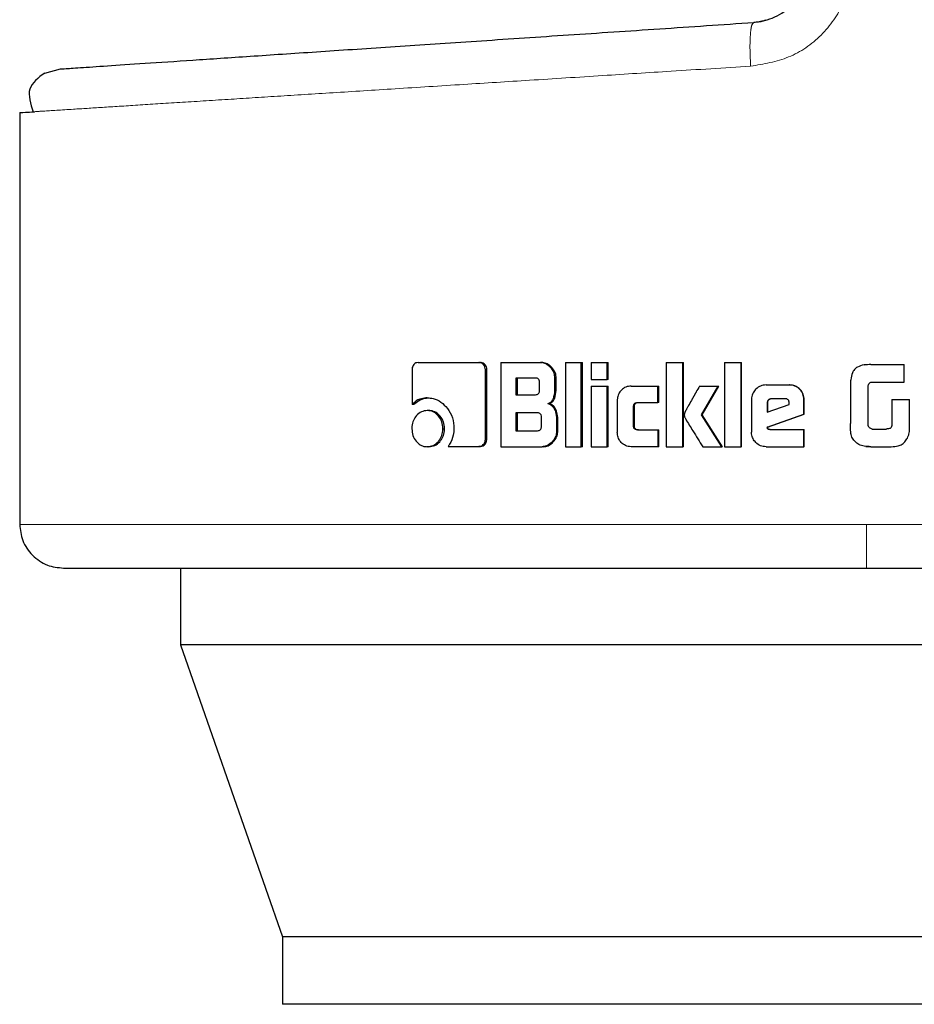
# Model space of a CAD drawing. Header units: millimetres. Extents: x 19 to 263, y 62 to 156.
# Tile 44 of 77: x 162.74 to 163.8, y 61.83 to 63. Entities that reach past the tile are written whole.
import ezdxf

# ---------------------------------------------------------------- set-up
doc = ezdxf.new("R2010")
doc.units = ezdxf.units.MM
doc.linetypes.add('PHANTOM', pattern=[12.7, 6.35, -1.27, 1.27, -1.27, 1.27, -1.27])

msp = doc.modelspace()

# ---------------------------------------------------------------- linework, layer by layer
at = {"color": 7, "linetype": 'Continuous', "lineweight": 25}
for p, q in [((162.7709, 62.9383), (162.7898, 62.9432)), ((162.7412, 62.8912), (162.7412, 62.402)), ((163.2074, 62.5858), (163.2074, 62.5445)), ((163.2146, 62.5943), (163.2869, 62.5943)), ((163.2869, 62.5943), (163.2887, 62.5943)), ((163.2945, 62.503), (163.2945, 62.5858)), ((163.2963, 62.5858), (163.2945, 62.5858)), ((163.2963, 62.503), (163.2963, 62.5858)), ((163.3128, 62.5943), (163.3128, 62.4943)), ((163.3128, 62.5943), (163.36, 62.5943)), ((163.36, 62.5943), (163.3615, 62.5943)), ((163.3897, 62.5943), (163.3897, 62.4943)), ((163.3897, 62.5943), (163.4085, 62.5943)), ((163.4085, 62.4943), (163.4085, 62.5943)), ((163.4085, 62.5943), (163.4099, 62.5943)), ((163.4099, 62.4943), (163.4099, 62.5943)), ((163.4203, 62.5943), (163.4393, 62.5943)), ((163.4203, 62.5943), (163.4203, 62.5743)), ((163.4393, 62.5743), (163.4393, 62.5943)), ((163.4393, 62.5943), (163.4406, 62.5943)), ((163.4406, 62.5743), (163.4406, 62.5943)), ((163.5095, 62.5943), (163.529, 62.5943)), ((163.5095, 62.5943), (163.5095, 62.4943)), ((163.529, 62.4943), (163.529, 62.5943)), ((163.529, 62.5943), (163.5299, 62.5943)), ((163.5299, 62.4943), (163.5299, 62.5943)), ((163.5787, 62.5943), (163.5984, 62.5943)), ((163.5787, 62.5943), (163.5787, 62.4943)), ((163.5984, 62.4943), (163.5984, 62.5943)), ((163.5984, 62.5943), (163.599, 62.5943)), ((163.599, 62.4943), (163.599, 62.5943)), ((163.7475, 62.5917), (163.7453, 62.5913)), ((163.7525, 62.5919), (163.7475, 62.5917)), ((163.7525, 62.5919), (163.7525, 62.5919)), ((163.7525, 62.5919), (163.7922, 62.5919)), ((163.7922, 62.5709), (163.7922, 62.5919)), ((163.3542, 62.5758), (163.3308, 62.5758)), ((163.3308, 62.5758), (163.3308, 62.5561)), ((163.3325, 62.5758), (163.3325, 62.5561)), ((163.3772, 62.5638), (163.3772, 62.5758)), ((163.3787, 62.5758), (163.3772, 62.5758)), ((163.3787, 62.5638), (163.3787, 62.5758)), ((163.4203, 62.5743), (163.4393, 62.5743)), ((163.4406, 62.5743), (163.4393, 62.5743)), ((163.3588, 62.5611), (163.3588, 62.5709)), ((163.3787, 62.5638), (163.3772, 62.5638)), ((163.4203, 62.5663), (163.4393, 62.5663)), ((163.4203, 62.5663), (163.4203, 62.4943)), ((163.4393, 62.4943), (163.4393, 62.5663)), ((163.4393, 62.5663), (163.4406, 62.5663)), ((163.4406, 62.4943), (163.4406, 62.5663)), ((163.4676, 62.5663), (163.4995, 62.5663)), ((163.4995, 62.5468), (163.4995, 62.5663)), ((163.4995, 62.5663), (163.5005, 62.5663)), ((163.5005, 62.5468), (163.5005, 62.5663)), ((163.549, 62.5663), (163.5712, 62.5663)), ((163.5513, 62.5321), (163.5712, 62.5663)), ((163.552, 62.5321), (163.5719, 62.5663)), ((163.5712, 62.5663), (163.5719, 62.5663)), ((163.628, 62.5676), (163.6557, 62.5676)), ((163.6557, 62.5676), (163.6561, 62.5676)), ((163.7284, 62.5678), (163.7284, 62.5219)), ((163.7495, 62.5194), (163.7495, 62.5669)), ((163.7533, 62.5709), (163.7922, 62.5709)), ((163.2255, 62.5523), (163.2276, 62.5523)), ((163.3308, 62.5561), (163.3542, 62.5561)), ((163.4513, 62.5493), (163.4513, 62.5113)), ((163.6108, 62.5503), (163.6108, 62.5116)), ((163.6505, 62.5513), (163.6343, 62.5513)), ((163.6733, 62.5503), (163.673, 62.5503)), ((163.673, 62.5328), (163.673, 62.5503)), ((163.6733, 62.5328), (163.6733, 62.5503)), ((163.7773, 62.5504), (163.7773, 62.5196)), ((163.7773, 62.5504), (163.7774, 62.5504)), ((163.7774, 62.5504), (163.7774, 62.5196)), ((163.7774, 62.5504), (163.7985, 62.5504)), ((163.7985, 62.5191), (163.7985, 62.5504)), ((163.2095, 62.5445), (163.2074, 62.5445)), ((163.2275, 62.5372), (163.2255, 62.5372)), ((163.3689, 62.5455), (163.3704, 62.5455)), ((163.4705, 62.5193), (163.4705, 62.5418)), ((163.4716, 62.5418), (163.4705, 62.5418)), ((163.4716, 62.5193), (163.4716, 62.5418)), ((163.4754, 62.5468), (163.4995, 62.5468)), ((163.5005, 62.5468), (163.4995, 62.5468)), ((163.6292, 62.5463), (163.6292, 62.5355)), ((163.6292, 62.5463), (163.6296, 62.5463)), ((163.6292, 62.5355), (163.6556, 62.5444)), ((163.6296, 62.5463), (163.6296, 62.5355)), ((163.6556, 62.5444), (163.6556, 62.5462)), ((163.3565, 62.5345), (163.3308, 62.5345)), ((163.3308, 62.5345), (163.3308, 62.5133)), ((163.3325, 62.5345), (163.3325, 62.5133)), ((163.3611, 62.5183), (163.3611, 62.5295)), ((163.3791, 62.5269), (163.3791, 62.5127)), ((163.3806, 62.5269), (163.3791, 62.5269)), ((163.3806, 62.5127), (163.3806, 62.5269)), ((163.552, 62.5321), (163.5513, 62.5321)), ((163.5755, 62.4943), (163.5513, 62.5321)), ((163.5762, 62.4943), (163.552, 62.5321)), ((163.6294, 62.5175), (163.673, 62.5328)), ((163.6299, 62.5175), (163.6733, 62.5328)), ((163.6733, 62.5328), (163.673, 62.5328)), ((163.244, 62.5157), (163.246, 62.5157)), ((163.4716, 62.5193), (163.4705, 62.5193)), ((163.4754, 62.5143), (163.4995, 62.5143)), ((163.4995, 62.5143), (163.4995, 62.4943)), ((163.4995, 62.5143), (163.5005, 62.5143)), ((163.5005, 62.4943), (163.5005, 62.5143)), ((163.6299, 62.5175), (163.6294, 62.5175)), ((163.6326, 62.5146), (163.673, 62.5146)), ((163.673, 62.4943), (163.673, 62.5146)), ((163.673, 62.5146), (163.6733, 62.5146)), ((163.6733, 62.4943), (163.6733, 62.5146)), ((163.754, 62.5153), (163.7707, 62.5153)), ((163.7773, 62.5196), (163.7774, 62.5196)), ((163.2963, 62.503), (163.2945, 62.503)), ((163.3308, 62.5133), (163.3565, 62.5133)), ((163.3806, 62.5127), (163.3791, 62.5127)), ((163.2275, 62.4943), (163.2255, 62.4943)), ((163.2503, 62.4945), (163.2869, 62.4945)), ((163.2887, 62.4945), (163.2869, 62.4945)), ((163.3128, 62.4943), (163.3619, 62.4943)), ((163.3634, 62.4943), (163.3619, 62.4943)), ((163.3897, 62.4943), (163.4085, 62.4943)), ((163.4099, 62.4943), (163.4085, 62.4943)), ((163.4203, 62.4943), (163.4393, 62.4943)), ((163.4406, 62.4943), (163.4393, 62.4943)), ((163.4995, 62.4943), (163.4676, 62.4943)), ((163.5005, 62.4943), (163.4995, 62.4943)), ((163.5095, 62.4943), (163.529, 62.4943)), ((163.5299, 62.4943), (163.529, 62.4943)), ((163.5528, 62.4943), (163.5755, 62.4943)), ((163.5762, 62.4943), (163.5755, 62.4943)), ((163.5787, 62.4943), (163.5984, 62.4943)), ((163.599, 62.4943), (163.5984, 62.4943)), ((163.628, 62.4943), (163.673, 62.4943)), ((163.6733, 62.4943), (163.673, 62.4943)), ((163.7439, 62.495), (163.7439, 62.495)), ((163.7464, 62.4947), (163.7475, 62.4945)), ((163.7475, 62.4945), (163.7526, 62.4943)), ((163.7526, 62.4943), (163.7526, 62.4943)), ((163.7526, 62.4943), (163.7768, 62.4943)), ((162.9321, 62.35), (162.9321, 62.2587)), ((162.9321, 62.2587), (163.0535, 61.9117)), ((164.4681, 62.2587), (162.9321, 62.2587)), ((163.0535, 61.9117), (163.0535, 61.8317)), ((164.3271, 61.9117), (163.0535, 61.9117)), ((164.3271, 61.8317), (163.0535, 61.8317))]:
    msp.add_line(p, q, dxfattribs=at)
at = {"color": 8, "linetype": 'PHANTOM', "lineweight": 18}
for p, q in [((163.7475, 62.402), (162.7412, 62.402)), ((164.4613, 62.402), (163.7475, 62.402))]:
    msp.add_line(p, q, dxfattribs=at)
for points, knots in [([(163.6097, 62.9464), (163.6251, 62.949), (163.6559, 62.9541), (163.6955, 62.9814), (163.7181, 63.0141), (163.7278, 63.0441), (163.7288, 63.0597), (163.7292, 63.0676)], [0, 0, 0, 0, 0.249862, 0.499504, 0.748844, 0.873756, 1, 1, 1, 1]), ([(163.6097, 62.9464), (163.6094, 62.9532), (163.6087, 62.9667), (163.6092, 62.9838), (163.6107, 62.9959), (163.6125, 62.9975), (163.6134, 62.9984)], [0, 0, 0, 0, 0.250003, 0.500006, 0.750009, 1, 1, 1, 1]), ([(162.7587, 62.8923), (162.7619, 62.8926), (162.7717, 62.8932), (162.7999, 62.895), (162.8384, 62.8974), (162.8806, 62.9001), (162.9305, 62.9033), (162.9862, 62.9068), (163.0473, 62.9107), (163.1135, 62.9149), (163.1875, 62.9196), (163.2658, 62.9246), (163.3485, 62.9298), (163.431, 62.9351), (163.5188, 62.9407), (163.5781, 62.9444), (163.6097, 62.9464)], [0, 0, 0, 0, 0.04866, 0.144302, 0.213643, 0.284263, 0.356165, 0.429348, 0.496643, 0.566615, 0.639266, 0.714594, 0.783455, 0.857281, 0.924024, 1, 1, 1, 1]), ([(163.7475, 62.35), (163.7475, 62.3509), (163.7475, 62.3528), (163.7475, 62.3669), (163.7475, 62.3844), (163.7475, 62.3963), (163.7475, 62.402)], [0, 0, 0, 0, 0.270244, 0.562426, 0.789739, 1, 1, 1, 1])]:
    msp.add_open_spline(points, degree=3, knots=knots, dxfattribs=at)
at = {"color": 7, "linetype": 'Continuous', "lineweight": 25}
for points, knots in [([(163.6134, 62.9984), (163.6219, 62.9999), (163.639, 63.0029), (163.6604, 63.0191), (163.6752, 63.0414), (163.6772, 63.0589), (163.6781, 63.0676)], [0, 0, 0, 0, 0.252062, 0.501714, 0.750579, 1, 1, 1, 1]), ([(162.7898, 62.9432), (162.7911, 62.9433), (162.7937, 62.9434), (162.8148, 62.9448), (162.8482, 62.9471), (162.8946, 62.9502), (162.9531, 62.9541), (163.0228, 62.9588), (163.1029, 62.9642), (163.192, 62.9701), (163.289, 62.9766), (163.3926, 62.9836), (163.501, 62.9908), (163.5759, 62.9959), (163.6134, 62.9984)], [0, 0, 0, 0, 0.083258, 0.166489, 0.249769, 0.333057, 0.41633, 0.499666, 0.583013, 0.666352, 0.749751, 0.833164, 0.916556, 1, 1, 1, 1]), ([(163.6275, 63.0013), (163.6265, 63.0009), (163.6221, 62.9988), (163.6172, 62.9986), (163.6134, 62.9984)], [0, 0, 0, 0, 0.226435, 1, 1, 1, 1]), ([(162.7709, 62.9383), (162.7633, 62.9326), (162.7478, 62.9211), (162.7541, 62.9019), (162.7573, 62.8923)], [0, 0, 0, 0, 0.4962038, 1, 1, 1, 1]), ([(162.7412, 62.8912), (162.742, 62.8913), (162.7431, 62.8914), (162.7548, 62.8921), (162.7587, 62.8923)], [0, 0, 0, 0, 0.6706564, 1, 1, 1, 1]), ([(163.2146, 62.5943), (163.2137, 62.5942), (163.2119, 62.594), (163.2096, 62.5922), (163.208, 62.5898), (163.2074, 62.5875), (163.2074, 62.5862), (163.2074, 62.5858)], [0, 0, 0, 0, 0.237727, 0.478404, 0.69122, 0.914858, 1, 1, 1, 1]), ([(163.2945, 62.5858), (163.2944, 62.5868), (163.2943, 62.5889), (163.2927, 62.5915), (163.2907, 62.5933), (163.2887, 62.5942), (163.2874, 62.5942), (163.2869, 62.5943)], [0, 0, 0, 0, 0.231934, 0.466842, 0.674261, 0.86693, 1, 1, 1, 1]), ([(163.2963, 62.5858), (163.2962, 62.5869), (163.296, 62.5891), (163.2943, 62.5917), (163.2921, 62.5936), (163.2901, 62.5942), (163.289, 62.5943), (163.2887, 62.5943)], [0, 0, 0, 0, 0.245289, 0.493058, 0.705714, 0.933904, 1, 1, 1, 1]), ([(163.3772, 62.5758), (163.377, 62.5778), (163.3766, 62.5818), (163.3731, 62.5875), (163.3685, 62.592), (163.3636, 62.5941), (163.3609, 62.5942), (163.36, 62.5943)], [0, 0, 0, 0, 0.211257, 0.417875, 0.697705, 0.899685, 1, 1, 1, 1]), ([(163.3787, 62.5758), (163.3785, 62.5778), (163.3781, 62.5819), (163.3746, 62.5876), (163.37, 62.592), (163.3651, 62.5941), (163.3624, 62.5942), (163.3615, 62.5943)], [0, 0, 0, 0, 0.21244, 0.420072, 0.699906, 0.900813, 1, 1, 1, 1]), ([(163.7525, 62.5919), (163.7498, 62.5918), (163.7444, 62.5917), (163.7375, 62.5898), (163.7328, 62.5861), (163.7299, 62.581), (163.7286, 62.5746), (163.7284, 62.5698), (163.7284, 62.5678)], [0, 0, 0, 0, 0.202685, 0.407292, 0.523082, 0.638638, 0.845685, 1, 1, 1, 1]), ([(163.7453, 62.5915), (163.7453, 62.5915), (163.7453, 62.5915), (163.7453, 62.5915), (163.7453, 62.5915)], [0, 0, 0, 0, 0.5000021, 1, 1, 1, 1]), ([(163.3588, 62.5709), (163.3588, 62.5717), (163.3587, 62.573), (163.3579, 62.5745), (163.3568, 62.5754), (163.3555, 62.5758), (163.3546, 62.5758), (163.3542, 62.5758)], [0, 0, 0, 0, 0.314454, 0.468325, 0.622889, 0.839427, 1, 1, 1, 1]), ([(163.3542, 62.5561), (163.3549, 62.5561), (163.356, 62.5562), (163.3573, 62.5569), (163.3582, 62.558), (163.3588, 62.5594), (163.3588, 62.5605), (163.3588, 62.5611)], [0, 0, 0, 0, 0.272501, 0.436136, 0.601353, 0.792476, 1, 1, 1, 1]), ([(163.3689, 62.5455), (163.3701, 62.546), (163.3723, 62.547), (163.3748, 62.55), (163.3768, 62.5557), (163.3771, 62.5605), (163.3772, 62.5638)], [0, 0, 0, 0, 0.186624, 0.343363, 0.548873, 1, 1, 1, 1]), ([(163.3704, 62.5455), (163.3716, 62.546), (163.3737, 62.547), (163.3763, 62.55), (163.3783, 62.5557), (163.3785, 62.5605), (163.3787, 62.5638)], [0, 0, 0, 0, 0.184824, 0.341578, 0.546565, 1, 1, 1, 1]), ([(163.4676, 62.5663), (163.4655, 62.5661), (163.4612, 62.5657), (163.4562, 62.5619), (163.4526, 62.557), (163.4513, 62.5525), (163.4513, 62.5499), (163.4513, 62.5493)], [0, 0, 0, 0, 0.2460828, 0.4940381, 0.7064559, 0.9326949, 1, 1, 1, 1]), ([(163.549, 62.5663), (163.5476, 62.5639), (163.5462, 62.5615), (163.5447, 62.5587), (163.5443, 62.5581), (163.5439, 62.5574), (163.5436, 62.5568), (163.5433, 62.5562), (163.543, 62.5558), (163.5427, 62.5552), (163.5423, 62.5546), (163.542, 62.554), (163.5418, 62.5536), (163.5415, 62.5532), (163.5413, 62.5527), (163.541, 62.5523), (163.5407, 62.5517), (163.5401, 62.5507), (163.5383, 62.5475), (163.536, 62.5434), (163.5337, 62.5393), (163.5326, 62.5373), (163.532, 62.5362), (163.5317, 62.5356), (163.5315, 62.535), (163.531, 62.5339), (163.5309, 62.5328), (163.5308, 62.5321)], [0, 0, 0, 0, 0.2068777, 0.2198024, 0.2456546, 0.2585793, 0.2844315, 0.2973591, 0.3102838, 0.3232114, 0.3491205, 0.3620419, 0.3749695, 0.3878938, 0.4008119, 0.4137362, 0.4266604, 0.4525024, 0.5042706, 0.7110924, 0.8145494, 0.8662575, 0.8920898, 0.9050192, 0.9179905, 0.9438484, 1, 1, 1, 1]), ([(163.628, 62.5676), (163.6258, 62.5674), (163.6214, 62.5669), (163.616, 62.5632), (163.6123, 62.5583), (163.6109, 62.5537), (163.6108, 62.551), (163.6108, 62.5503)], [0, 0, 0, 0, 0.242792, 0.48723, 0.701555, 0.91994, 1, 1, 1, 1]), ([(163.673, 62.5503), (163.6728, 62.5525), (163.6724, 62.5569), (163.6686, 62.5623), (163.6637, 62.5661), (163.6591, 62.5675), (163.6565, 62.5676), (163.6557, 62.5676)], [0, 0, 0, 0, 0.242793, 0.486977, 0.700856, 0.920474, 1, 1, 1, 1]), ([(163.6733, 62.5503), (163.6731, 62.5525), (163.6727, 62.557), (163.6689, 62.5624), (163.6639, 62.5661), (163.6594, 62.5675), (163.6568, 62.5676), (163.6561, 62.5676)], [0, 0, 0, 0, 0.244564, 0.490547, 0.705415, 0.924221, 1, 1, 1, 1]), ([(163.7495, 62.5669), (163.7496, 62.5675), (163.7499, 62.5686), (163.7508, 62.5699), (163.7519, 62.5707), (163.7528, 62.5708), (163.7533, 62.5709)], [0, 0, 0, 0, 0.336465, 0.550691, 0.765739, 1, 1, 1, 1]), ([(163.2255, 62.5523), (163.2232, 62.5521), (163.218, 62.5517), (163.2117, 62.5486), (163.2084, 62.5455), (163.2074, 62.5445)], [0, 0, 0, 0, 0.350398, 0.792525, 1, 1, 1, 1]), ([(163.2095, 62.5445), (163.2113, 62.5461), (163.2155, 62.5498), (163.222, 62.552), (163.2262, 62.5522), (163.2276, 62.5523)], [0, 0, 0, 0, 0.348325, 0.793351, 1, 1, 1, 1]), ([(163.2255, 62.5523), (163.2279, 62.5521), (163.2335, 62.5518), (163.242, 62.5477), (163.25, 62.5398), (163.2562, 62.5289), (163.2569, 62.5202), (163.2572, 62.5159)], [0, 0, 0, 0, 0.1416891, 0.3441964, 0.5459214, 0.7751834, 1, 1, 1, 1]), ([(163.6343, 62.5513), (163.6336, 62.5512), (163.6322, 62.5511), (163.6306, 62.5498), (163.6295, 62.5483), (163.6292, 62.547), (163.6292, 62.5464), (163.6292, 62.5463)], [0, 0, 0, 0, 0.272317, 0.519488, 0.75545, 0.965062, 1, 1, 1, 1]), ([(163.6348, 62.5513), (163.6341, 62.5512), (163.6328, 62.5511), (163.6311, 62.5499), (163.63, 62.5484), (163.6297, 62.5471), (163.6297, 62.5464), (163.6296, 62.5463)], [0, 0, 0, 0, 0.2574373, 0.5053942, 0.7387751, 0.9507099, 1, 1, 1, 1]), ([(163.6556, 62.5462), (163.6555, 62.5469), (163.6555, 62.5481), (163.6547, 62.5497), (163.6538, 62.5506), (163.6523, 62.5512), (163.6512, 62.5512), (163.6505, 62.5513)], [0, 0, 0, 0, 0.273268, 0.436332, 0.600589, 0.749214, 1, 1, 1, 1]), ([(163.2255, 62.5372), (163.2231, 62.5369), (163.2184, 62.5364), (163.2127, 62.5317), (163.2087, 62.5256), (163.2073, 62.52), (163.2072, 62.5166), (163.2072, 62.5157)], [0, 0, 0, 0, 0.242945, 0.488098, 0.698131, 0.921098, 1, 1, 1, 1]), ([(163.244, 62.5157), (163.2438, 62.5185), (163.2433, 62.524), (163.2392, 62.5306), (163.234, 62.5354), (163.2291, 62.5371), (163.2262, 62.5372), (163.2255, 62.5372)], [0, 0, 0, 0, 0.243036, 0.488035, 0.699977, 0.923042, 1, 1, 1, 1]), ([(163.246, 62.5157), (163.2458, 62.5184), (163.2453, 62.5239), (163.2413, 62.5305), (163.2361, 62.5353), (163.2312, 62.537), (163.2283, 62.5372), (163.2275, 62.5372)], [0, 0, 0, 0, 0.241011, 0.484025, 0.695811, 0.919717, 1, 1, 1, 1]), ([(163.3689, 62.5455), (163.3702, 62.5451), (163.3727, 62.5442), (163.3759, 62.5407), (163.3785, 62.5348), (163.3789, 62.5299), (163.3791, 62.5269)], [0, 0, 0, 0, 0.175806, 0.369314, 0.612767, 1, 1, 1, 1]), ([(163.3806, 62.5269), (163.3804, 62.5296), (163.38, 62.5343), (163.3778, 62.54), (163.3749, 62.5436), (163.3723, 62.545), (163.3708, 62.5454), (163.3704, 62.5455)], [0, 0, 0, 0, 0.34736, 0.60614, 0.779226, 0.952852, 1, 1, 1, 1]), ([(163.4705, 62.5418), (163.4705, 62.5425), (163.4706, 62.5436), (163.4712, 62.5451), (163.4722, 62.5461), (163.4736, 62.5467), (163.4748, 62.5468), (163.4754, 62.5468)], [0, 0, 0, 0, 0.249319, 0.41206, 0.576501, 0.763897, 1, 1, 1, 1]), ([(163.4716, 62.5418), (163.4716, 62.5425), (163.4717, 62.5437), (163.4724, 62.5452), (163.4734, 62.5461), (163.4748, 62.5467), (163.4759, 62.5468), (163.4765, 62.5468)], [0, 0, 0, 0, 0.2665338, 0.4280511, 0.591119, 0.7846232, 1, 1, 1, 1]), ([(163.3611, 62.5295), (163.3611, 62.5303), (163.361, 62.5316), (163.3602, 62.5331), (163.3591, 62.534), (163.3578, 62.5344), (163.3569, 62.5344), (163.3565, 62.5345)], [0, 0, 0, 0, 0.32099, 0.474012, 0.62793, 0.843458, 1, 1, 1, 1]), ([(163.5308, 62.5321), (163.5308, 62.5317), (163.5309, 62.5312), (163.531, 62.5306), (163.5312, 62.5299), (163.5314, 62.5293), (163.532, 62.5282), (163.5336, 62.5251), (163.5368, 62.52), (163.5436, 62.5092), (163.5489, 62.5006), (163.5528, 62.4943)], [0, 0, 0, 0, 0.02289, 0.034366, 0.045805, 0.068732, 0.080193, 0.12599, 0.309294, 0.492428, 1, 1, 1, 1]), ([(163.2072, 62.5157), (163.2074, 62.513), (163.2078, 62.5074), (163.2118, 62.5008), (163.2169, 62.4961), (163.2218, 62.4944), (163.2247, 62.4943), (163.2255, 62.4943)], [0, 0, 0, 0, 0.243091, 0.4883057, 0.6977005, 0.9166827, 1, 1, 1, 1]), ([(163.2255, 62.4943), (163.2278, 62.4945), (163.2326, 62.4951), (163.2383, 62.4997), (163.2424, 62.5058), (163.2439, 62.5115), (163.244, 62.5148), (163.244, 62.5157)], [0, 0, 0, 0, 0.24302, 0.488061, 0.701071, 0.919145, 1, 1, 1, 1]), ([(163.2275, 62.4943), (163.2299, 62.4945), (163.2346, 62.4951), (163.2403, 62.4997), (163.2444, 62.5057), (163.2459, 62.5114), (163.246, 62.5148), (163.246, 62.5157)], [0, 0, 0, 0, 0.240966, 0.484054, 0.695999, 0.915376, 1, 1, 1, 1]), ([(163.2572, 62.5159), (163.257, 62.5131), (163.2566, 62.5066), (163.2536, 62.4994), (163.2509, 62.4954), (163.2503, 62.4945)], [0, 0, 0, 0, 0.3513894, 0.8539917, 1, 1, 1, 1]), ([(163.3565, 62.5133), (163.3572, 62.5133), (163.3583, 62.5134), (163.3596, 62.5141), (163.3605, 62.5152), (163.3611, 62.5166), (163.3611, 62.5177), (163.3611, 62.5183)], [0, 0, 0, 0, 0.266381, 0.428975, 0.592982, 0.790519, 1, 1, 1, 1]), ([(163.4754, 62.5143), (163.4745, 62.5144), (163.4733, 62.5145), (163.4718, 62.5154), (163.471, 62.5164), (163.4705, 62.5178), (163.4705, 62.5189), (163.4705, 62.5193)], [0, 0, 0, 0, 0.324222, 0.475434, 0.626852, 0.831165, 1, 1, 1, 1]), ([(163.4765, 62.5143), (163.4756, 62.5144), (163.4743, 62.5145), (163.4728, 62.5154), (163.472, 62.5165), (163.4716, 62.5179), (163.4716, 62.5189), (163.4716, 62.5193)], [0, 0, 0, 0, 0.334653, 0.484875, 0.634581, 0.846429, 1, 1, 1, 1]), ([(163.6326, 62.5146), (163.632, 62.5146), (163.6313, 62.5147), (163.6304, 62.515), (163.63, 62.5154), (163.6296, 62.5162), (163.6295, 62.5169), (163.6294, 62.5175)], [0, 0, 0, 0, 0.33424, 0.462763, 0.562621, 0.662207, 1, 1, 1, 1]), ([(163.633, 62.5146), (163.6326, 62.5146), (163.6319, 62.5147), (163.631, 62.515), (163.6305, 62.5153), (163.63, 62.5161), (163.63, 62.5169), (163.6299, 62.5175)], [0, 0, 0, 0, 0.290536, 0.42713, 0.537227, 0.648368, 1, 1, 1, 1]), ([(163.7334, 62.5008), (163.7321, 62.5023), (163.7295, 62.5055), (163.7284, 62.5131), (163.7284, 62.5185), (163.7284, 62.5219)], [0, 0, 0, 0, 0.26693, 0.537097, 1, 1, 1, 1]), ([(163.75, 62.5179), (163.7499, 62.518), (163.7498, 62.5183), (163.7496, 62.5188), (163.7495, 62.5192), (163.7495, 62.5194)], [0, 0, 0, 0, 0.334953, 0.666285, 1, 1, 1, 1]), ([(163.754, 62.5153), (163.7534, 62.5154), (163.7524, 62.5157), (163.7509, 62.5165), (163.7503, 62.5174), (163.75, 62.5179)], [0, 0, 0, 0, 0.335547, 0.673585, 1, 1, 1, 1]), ([(163.7773, 62.5196), (163.7771, 62.5188), (163.7769, 62.5176), (163.7758, 62.5163), (163.7743, 62.5155), (163.7725, 62.5153), (163.7711, 62.5153), (163.7706, 62.5153)], [0, 0, 0, 0, 0.273359, 0.402537, 0.531526, 0.855407, 1, 1, 1, 1]), ([(163.7774, 62.5196), (163.7772, 62.5188), (163.777, 62.5176), (163.7759, 62.5163), (163.7743, 62.5155), (163.7725, 62.5153), (163.7711, 62.5153), (163.7707, 62.5153)], [0, 0, 0, 0, 0.275981, 0.404922, 0.533543, 0.866407, 1, 1, 1, 1]), ([(163.7966, 62.5058), (163.797, 62.5069), (163.7979, 62.509), (163.7985, 62.5135), (163.7985, 62.5169), (163.7985, 62.5191)], [0, 0, 0, 0, 0.259668, 0.509346, 1, 1, 1, 1]), ([(163.2869, 62.4945), (163.2878, 62.4946), (163.2897, 62.4948), (163.2921, 62.4966), (163.2938, 62.499), (163.2944, 62.5013), (163.2945, 62.5027), (163.2945, 62.503)], [0, 0, 0, 0, 0.237301, 0.477342, 0.692813, 0.918193, 1, 1, 1, 1]), ([(163.2887, 62.4945), (163.2898, 62.4947), (163.2918, 62.4949), (163.2942, 62.497), (163.2958, 62.4995), (163.2962, 62.5016), (163.2963, 62.5028), (163.2963, 62.503)], [0, 0, 0, 0, 0.267681, 0.513672, 0.736688, 0.951859, 1, 1, 1, 1]), ([(163.3791, 62.5127), (163.3789, 62.5107), (163.3785, 62.5067), (163.375, 62.5009), (163.3703, 62.4965), (163.3654, 62.4945), (163.3627, 62.4943), (163.3619, 62.4943)], [0, 0, 0, 0, 0.212348, 0.418184, 0.699508, 0.906092, 1, 1, 1, 1]), ([(163.3634, 62.4943), (163.3653, 62.4945), (163.3691, 62.495), (163.3744, 62.4987), (163.3785, 62.5038), (163.3804, 62.509), (163.3805, 62.5118), (163.3806, 62.5127)], [0, 0, 0, 0, 0.213689, 0.427797, 0.7030647, 0.9072753, 1, 1, 1, 1]), ([(163.4676, 62.4943), (163.4654, 62.4945), (163.461, 62.495), (163.4558, 62.499), (163.4524, 62.504), (163.4513, 62.5084), (163.4513, 62.5108), (163.4513, 62.5113)], [0, 0, 0, 0, 0.2545499, 0.5106923, 0.7283914, 0.9452293, 1, 1, 1, 1]), ([(163.628, 62.4943), (163.6258, 62.4945), (163.6213, 62.4949), (163.6159, 62.4988), (163.6122, 62.5037), (163.6109, 62.5082), (163.6108, 62.5109), (163.6108, 62.5116)], [0, 0, 0, 0, 0.246501, 0.494872, 0.706879, 0.924841, 1, 1, 1, 1]), ([(163.7768, 62.4943), (163.7796, 62.4944), (163.7841, 62.4946), (163.7901, 62.4971), (163.7941, 62.501), (163.7957, 62.5042), (163.7966, 62.5058)], [0, 0, 0, 0, 0.331342, 0.554454, 0.778907, 1, 1, 1, 1]), ([(163.7526, 62.4943), (163.7499, 62.4943), (163.7451, 62.4945), (163.7381, 62.4964), (163.7349, 62.4993), (163.7334, 62.5008)], [0, 0, 0, 0, 0.383436, 0.700489, 1, 1, 1, 1]), ([(162.7412, 62.402), (162.7419, 62.3955), (162.743, 62.3854), (162.7495, 62.3733), (162.7562, 62.365), (162.7645, 62.3583), (162.7766, 62.3518), (162.7867, 62.3507), (162.7933, 62.35)], [0, 0, 0, 0, 0.239449, 0.368354, 0.499996, 0.631661, 0.760552, 1, 1, 1, 1]), ([(162.7933, 62.35), (162.7947, 62.35), (162.7975, 62.35), (162.8203, 62.35), (162.8556, 62.35), (162.9031, 62.35), (162.9606, 62.35), (163.0262, 62.35), (163.0976, 62.35), (163.1803, 62.35), (163.2738, 62.35), (163.3768, 62.35), (163.4764, 62.35), (163.5714, 62.35), (163.661, 62.35), (163.7193, 62.35), (163.7475, 62.35)], [0, 0, 0, 0, 0.079466, 0.158318, 0.235969, 0.31189, 0.385616, 0.456774, 0.525075, 0.590318, 0.671985, 0.748284, 0.819299, 0.883237, 0.943491, 1, 1, 1, 1]), ([(163.7475, 62.35), (163.787, 62.35), (163.8666, 62.35), (163.9847, 62.35), (164.1001, 62.35), (164.2098, 62.35), (164.3121, 62.35), (164.3723, 62.35), (164.4021, 62.35)], [0, 0, 0, 0, 0.164148, 0.330855, 0.499095, 0.667581, 0.834905, 1, 1, 1, 1])]:
    msp.add_open_spline(points, degree=3, knots=knots, dxfattribs=at)

doc.saveas('drawing.dxf')
